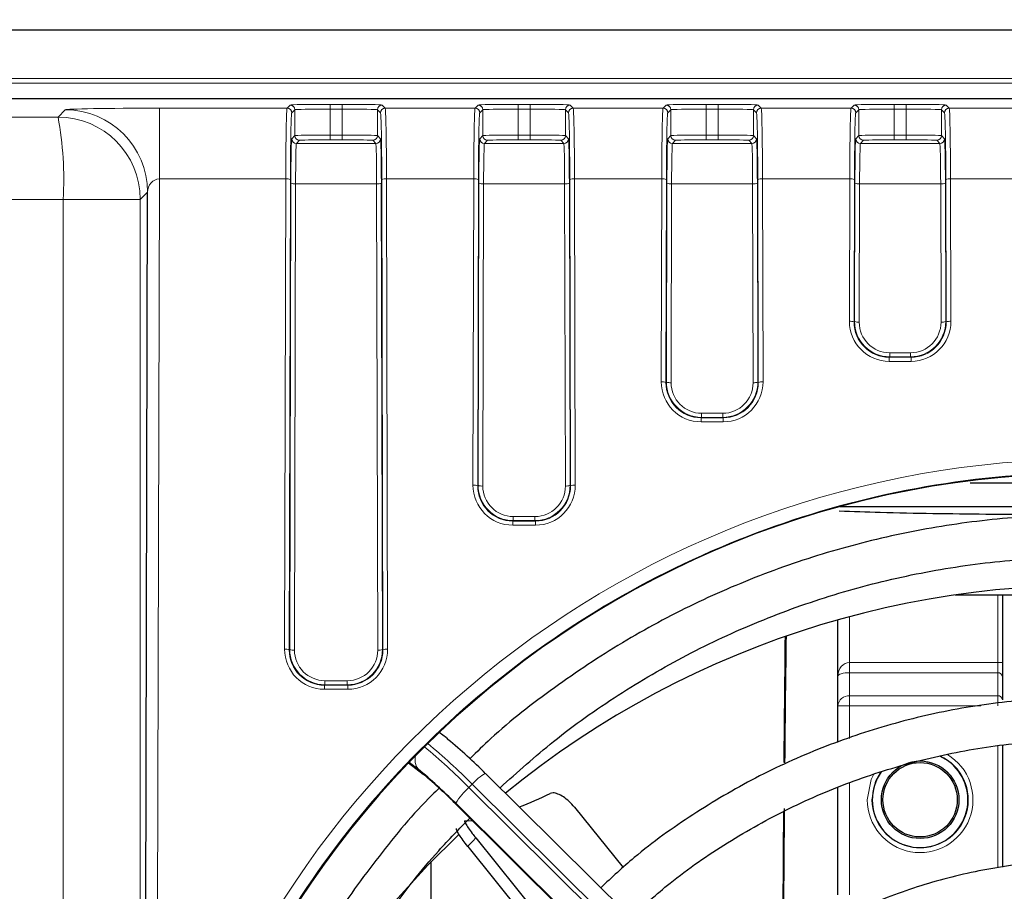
# Model space of a CAD drawing. Header units: millimetres. Extents: x 5 to 418, y 2 to 292.
# Tile 42 of 56: x 92 to 105, y 244 to 257. Entities that reach past the tile are written whole.
import ezdxf

# ---------------------------------------------------------------- set-up
doc = ezdxf.new("R2010")
doc.units = ezdxf.units.MM
doc.layers.add('SLD-0', color=7, linetype='Continuous')
doc.styles.add('SLDTEXTSTYLE0', font='TXT', dxfattribs={"width": 0.605})
doc.dimstyles.new('SLDDIMSTYLE0', dxfattribs={"dimtxt": 3.5, "dimasz": 3.302, "dimexe": 0, "dimexo": 0.0625, "dimgap": 0.875, "dimtad": 1, "dimlfac": 3, "dimrnd": 1e-09, "dimzin": 12, "dimdsep": 46, "dimtxsty": 'SLDTEXTSTYLE0', "dimsah": 1, "dimcen": 0.09, "dimadec": 0, "dimazin": 3, "dimtfac": 1, "dimtofl": 0, "dimtmove": 0, "dimatfit": 3, "dimfxl": 1, "dimfrac": 2, "dimtolj": 1, "dimtzin": 12, "dimarcsym": 0})

# ---------------------------------------------------------------- blocks, each defined once
blk = doc.blocks.new('_D_1')
at = {"layer": 'SLD-0', "color": 7}
for p, q in [((39.442, 255.363), (39.442, 273.3)), ((122.442, 255.363), (122.442, 273.3)), ((122.442, 272.3), (39.442, 272.3))]:
    blk.add_line(p, q, dxfattribs=at)
for points in [[(39.442, 272.3), (42.744, 271.792), (42.744, 272.808)], [(122.442, 272.3), (119.14, 272.808), (119.14, 271.792)]]:
    blk.add_solid(points, dxfattribs=at)
at = {"layer": 'SLD-0', "color": 7, "insert": (76.932, 276.812), "char_height": 3.5, "attachment_point": 1, "style": 'SLDTEXTSTYLE0'}
blk.add_mtext('249', dxfattribs=at)

msp = doc.modelspace()

# ---------------------------------------------------------------- linework, layer by layer
at = {"color": 7, "linetype": 'Continuous', "lineweight": 25}
for p, q in [((120.3659, 256.6952), (41.5191, 256.6952)), ((107.0372, 255.7226), (89.4258, 255.7226)), ((93.2748, 237.0752), (93.3182, 254.3979)), ((108.4829, 250.2679), (104.9866, 250.2679)), ((103.144, 249.9378), (110.1743, 249.9378)), ((104.7741, 248.6838), (107.8454, 248.6838)), ((105.4425, 248.6838), (105.4425, 247.7259)), ((103.1092, 247.5334), (103.1092, 248.3304)), ((105.4425, 247.7259), (105.4425, 247.5238)), ((103.1092, 247.1101), (103.1092, 247.5334)), ((105.4425, 247.5238), (105.4425, 247.1967)), ((103.1092, 246.5919), (103.1092, 247.1101)), ((97.5566, 246.656), (97.4563, 246.7356)), ((97.5566, 246.656), (97.5794, 246.6339)), ((105.4425, 246.5496), (105.4425, 244.8213)), ((97.021, 246.3029), (97.2251, 246.141)), ((97.2023, 246.1632), (97.2251, 246.141)), ((105.0612, 239.2702), (98.1118, 246.152)), ((103.1092, 244.4297), (103.1092, 245.9491)), ((97.6689, 245.7391), (97.6699, 245.7364)), ((97.6699, 245.7364), (104.6388, 238.8352)), ((99.3725, 245.675), (100.0633, 244.8172)), ((97.9733, 245.2382), (99.0835, 243.8597)), ((97.8593, 245.1187), (98.9721, 243.7369)), ((97.3425, 241.3502), (97.3425, 244.9039))]:
    msp.add_line(p, q, dxfattribs=at)
at = {"color": 7, "linetype": 'Continuous', "lineweight": 18}
for p, q in [((89.4258, 256.008), (115.3747, 256.008)), ((107.2561, 255.9413), (89.4258, 255.9413)), ((92.0485, 255.4612), (92.1517, 255.5644)), ((93.4853, 255.588), (95.2966, 255.588)), ((93.4853, 255.588), (93.4853, 254.5839)), ((95.2966, 255.588), (95.3397, 255.632)), ((95.4063, 255.5653), (95.3632, 255.5214)), ((95.4063, 255.1987), (95.4063, 255.5653)), ((95.9063, 255.6419), (96.0787, 255.6419)), ((95.9063, 255.6419), (95.9063, 255.5752)), ((95.9063, 255.5752), (95.9063, 255.2063)), ((96.0787, 255.5752), (95.9063, 255.5752)), ((96.0787, 255.6419), (96.0787, 255.5752)), ((96.0787, 255.2063), (96.0787, 255.5752)), ((96.6217, 255.5214), (96.5786, 255.5653)), ((96.5786, 255.5653), (96.5786, 255.1987)), ((96.6453, 255.632), (96.6884, 255.588)), ((96.6884, 255.588), (97.9633, 255.588)), ((97.9633, 255.588), (98.0063, 255.632)), ((98.073, 255.5653), (98.0299, 255.5214)), ((98.073, 255.1987), (98.073, 255.5653)), ((98.5729, 255.6419), (98.7454, 255.6419)), ((98.5729, 255.6419), (98.5729, 255.5752)), ((98.5729, 255.5752), (98.5729, 255.2063)), ((98.7454, 255.5752), (98.5729, 255.5752)), ((98.7454, 255.6419), (98.7454, 255.5752)), ((98.7454, 255.2063), (98.7454, 255.5752)), ((99.2884, 255.5214), (99.2453, 255.5653)), ((99.2453, 255.5653), (99.2453, 255.1987)), ((99.312, 255.632), (99.3551, 255.588)), ((99.3551, 255.588), (100.6299, 255.588)), ((100.6299, 255.588), (100.673, 255.632)), ((100.7397, 255.5653), (100.6966, 255.5214)), ((100.7397, 255.1987), (100.7397, 255.5653)), ((101.2396, 255.6419), (101.4121, 255.6419)), ((101.2396, 255.6419), (101.2396, 255.5752)), ((101.2396, 255.5752), (101.2396, 255.2063)), ((101.4121, 255.5752), (101.2396, 255.5752)), ((101.4121, 255.6419), (101.4121, 255.5752)), ((101.4121, 255.2063), (101.4121, 255.5752)), ((101.9551, 255.5214), (101.912, 255.5653)), ((101.912, 255.5653), (101.912, 255.1987)), ((101.9786, 255.632), (102.0217, 255.588)), ((102.0217, 255.588), (103.2966, 255.588)), ((103.2966, 255.588), (103.3397, 255.632)), ((103.4063, 255.5653), (103.3632, 255.5214)), ((103.4063, 255.1987), (103.4063, 255.5653)), ((103.9063, 255.6419), (104.0787, 255.6419)), ((103.9063, 255.6419), (103.9063, 255.5752)), ((103.9063, 255.5752), (103.9063, 255.2063)), ((104.0787, 255.5752), (103.9063, 255.5752)), ((104.0787, 255.6419), (104.0787, 255.5752)), ((104.0787, 255.2063), (104.0787, 255.5752)), ((104.6217, 255.5214), (104.5786, 255.5653)), ((104.5786, 255.5653), (104.5786, 255.1987)), ((104.6453, 255.632), (104.6884, 255.588)), ((104.6884, 255.588), (105.9633, 255.588)), ((95.3634, 255.1549), (95.4063, 255.1987)), ((95.9063, 255.2063), (95.9063, 255.1396)), ((95.9063, 255.2063), (96.0787, 255.2063)), ((96.0787, 255.2063), (96.0787, 255.1396)), ((96.5786, 255.1987), (96.6216, 255.1549)), ((98.0301, 255.1549), (98.073, 255.1987)), ((98.5729, 255.2063), (98.5729, 255.1396)), ((98.5729, 255.2063), (98.7454, 255.2063)), ((98.7454, 255.2063), (98.7454, 255.1396)), ((99.2453, 255.1987), (99.2882, 255.1549)), ((100.6967, 255.1549), (100.7397, 255.1987)), ((101.2396, 255.2063), (101.2396, 255.1396)), ((101.2396, 255.2063), (101.4121, 255.2063)), ((101.4121, 255.2063), (101.4121, 255.1396)), ((101.912, 255.1987), (101.9549, 255.1549)), ((103.3634, 255.1549), (103.4063, 255.1987)), ((103.9063, 255.2063), (103.9063, 255.1396)), ((103.9063, 255.2063), (104.0787, 255.2063)), ((104.0787, 255.2063), (104.0787, 255.1396)), ((104.5786, 255.1987), (104.6216, 255.1549)), ((95.473, 255.132), (95.4301, 255.0882)), ((95.4301, 255.0882), (96.5549, 255.0882)), ((96.0787, 255.1396), (95.9063, 255.1396)), ((96.5549, 255.0882), (96.512, 255.132)), ((98.1397, 255.132), (98.0967, 255.0882)), ((98.0967, 255.0882), (99.2216, 255.0882)), ((98.7454, 255.1396), (98.5729, 255.1396)), ((99.2216, 255.0882), (99.1787, 255.132)), ((100.8063, 255.132), (100.7634, 255.0882)), ((100.7634, 255.0882), (101.8883, 255.0882)), ((101.4121, 255.1396), (101.2396, 255.1396)), ((101.8883, 255.0882), (101.8453, 255.132)), ((103.473, 255.132), (103.4301, 255.0882)), ((103.4301, 255.0882), (104.5549, 255.0882)), ((104.0787, 255.1396), (103.9063, 255.1396)), ((104.5549, 255.0882), (104.512, 255.132)), ((93.4853, 254.5839), (93.449, 240.0582)), ((95.2779, 254.5839), (93.4853, 254.5839)), ((95.2616, 247.9148), (95.2779, 254.5839)), ((95.3446, 254.5746), (95.3282, 247.9055)), ((95.3347, 247.912), (95.3509, 254.5237)), ((95.4176, 254.5144), (95.4014, 247.9027)), ((96.5674, 254.5144), (95.4176, 254.5144)), ((96.5836, 247.9027), (96.5674, 254.5144)), ((96.634, 254.5237), (96.6502, 247.912)), ((96.6568, 247.9055), (96.6404, 254.5746)), ((96.7071, 254.5839), (96.7234, 247.9148)), ((97.9446, 254.5839), (96.7071, 254.5839)), ((97.9339, 250.2416), (97.9446, 254.5839)), ((98.0112, 254.5746), (98.0006, 250.2324)), ((98.0071, 250.2389), (98.0176, 254.5237)), ((98.0843, 254.5144), (98.0738, 250.2296)), ((99.234, 254.5144), (98.0843, 254.5144)), ((99.2446, 250.2296), (99.234, 254.5144)), ((99.3007, 254.5237), (99.3112, 250.2389)), ((99.3177, 250.2324), (99.3071, 254.5746)), ((99.3737, 254.5839), (99.3844, 250.2416)), ((100.6112, 254.5839), (99.3737, 254.5839)), ((100.6042, 251.7068), (100.6112, 254.5839)), ((100.6779, 254.5746), (100.6708, 251.6975)), ((100.6774, 251.704), (100.6843, 254.5237)), ((100.7509, 254.5144), (100.744, 251.6948)), ((101.9007, 254.5144), (100.7509, 254.5144)), ((101.9076, 251.6948), (101.9007, 254.5144)), ((101.9674, 254.5237), (101.9743, 251.704)), ((101.9808, 251.6975), (101.9737, 254.5746)), ((102.0404, 254.5839), (102.0475, 251.7068)), ((103.2779, 254.5839), (102.0404, 254.5839)), ((103.273, 252.5649), (103.2779, 254.5839)), ((103.3446, 254.5746), (103.3396, 252.5556)), ((103.3461, 252.5621), (103.3509, 254.5237)), ((103.4176, 254.5144), (103.4128, 252.5528)), ((104.5674, 254.5144), (103.4176, 254.5144)), ((104.5722, 252.5528), (104.5674, 254.5144)), ((104.634, 254.5237), (104.6388, 252.5621)), ((104.6454, 252.5556), (104.6404, 254.5746)), ((104.7071, 254.5839), (104.712, 252.5649)), ((105.9446, 254.5839), (104.7071, 254.5839)), ((93.3182, 254.3979), (93.215, 254.2947)), ((92.1214, 237.0752), (92.1214, 254.2947)), ((92.1214, 254.2947), (93.215, 254.2947)), ((93.215, 254.2947), (93.215, 237.0752)), ((103.3396, 252.5556), (103.3461, 252.5621)), ((104.6388, 252.5621), (104.6454, 252.5556)), ((103.845, 252.1185), (104.14, 252.1185)), ((103.845, 252.1185), (103.845, 252.0611)), ((104.14, 252.1185), (104.14, 252.0611)), ((103.845, 252.0611), (103.8381, 252.0543)), ((103.8381, 252.0543), (103.8381, 251.9969)), ((103.8381, 252.0543), (104.1468, 252.0543)), ((104.1468, 251.9969), (103.8381, 251.9969)), ((104.14, 252.0611), (103.845, 252.0611)), ((104.1468, 252.0543), (104.14, 252.0611)), ((104.1468, 252.0543), (104.1468, 251.9969)), ((100.6708, 251.6975), (100.6774, 251.704)), ((101.9743, 251.704), (101.9808, 251.6975)), ((101.1762, 251.2604), (101.1762, 251.203)), ((101.1762, 251.2604), (101.4754, 251.2604)), ((101.4754, 251.2604), (101.4754, 251.203)), ((101.1762, 251.203), (101.1694, 251.1962)), ((101.1694, 251.1962), (101.4823, 251.1962)), ((101.1694, 251.1962), (101.1694, 251.1388)), ((101.4823, 251.1388), (101.1694, 251.1388)), ((101.4754, 251.203), (101.1762, 251.203)), ((101.4823, 251.1962), (101.4754, 251.203)), ((101.4823, 251.1962), (101.4823, 251.1388)), ((98.0006, 250.2324), (98.0071, 250.2389)), ((99.3112, 250.2389), (99.3177, 250.2324)), ((98.506, 249.7379), (98.4991, 249.731)), ((98.4991, 249.731), (98.4991, 249.6737)), ((98.4991, 249.731), (98.8192, 249.731)), ((98.506, 249.7953), (98.8123, 249.7953)), ((98.506, 249.7953), (98.506, 249.7379)), ((98.8123, 249.7379), (98.506, 249.7379)), ((98.8123, 249.7953), (98.8123, 249.7379)), ((98.8192, 249.731), (98.8123, 249.7379)), ((98.8192, 249.731), (98.8192, 249.6737)), ((98.8192, 249.6737), (98.4991, 249.6737)), ((104.7786, 248.6844), (107.8455, 248.6844)), ((105.3758, 247.7259), (105.3758, 248.6838)), ((103.2758, 248.3762), (103.2758, 247.7259)), ((95.3282, 247.9055), (95.3347, 247.912)), ((96.6502, 247.912), (96.6568, 247.9055)), ((103.2758, 247.5816), (103.2758, 247.7259)), ((103.2758, 247.7259), (105.3758, 247.7259)), ((105.3758, 247.5816), (105.3758, 247.7259)), ((105.3758, 247.7259), (105.4425, 247.7259)), ((95.8336, 247.4684), (95.8336, 247.411)), ((95.8336, 247.4684), (96.1514, 247.4684)), ((96.1514, 247.4684), (96.1514, 247.411)), ((103.2758, 247.5816), (103.2758, 247.2544)), ((105.3758, 247.5816), (103.2758, 247.5816)), ((105.3758, 247.2544), (105.3758, 247.5816)), ((95.8336, 247.411), (95.8267, 247.4042)), ((95.8267, 247.4042), (95.8267, 247.3468)), ((95.8267, 247.4042), (96.1582, 247.4042)), ((96.1582, 247.3468), (95.8267, 247.3468)), ((96.1514, 247.411), (95.8336, 247.411)), ((96.1582, 247.4042), (96.1514, 247.411)), ((96.1582, 247.4042), (96.1582, 247.3468)), ((103.2758, 247.1101), (103.2758, 247.2544)), ((103.2758, 247.2544), (105.3758, 247.2544)), ((105.3758, 247.1101), (105.3758, 247.2544)), ((103.2758, 247.1101), (103.1092, 247.1101)), ((103.2758, 247.1101), (103.2758, 246.6483)), ((105.1363, 247.1101), (103.2758, 247.1101)), ((105.3758, 244.8135), (105.3758, 246.5435)), ((97.0233, 246.3052), (97.2023, 246.1632)), ((97.1551, 246.2137), (97.0304, 246.3127)), ((97.9242, 245.9996), (97.877, 245.9529)), ((97.877, 245.9529), (104.8265, 239.0711)), ((104.8736, 239.1178), (97.9242, 245.9996)), ((103.2758, 246.0201), (103.2758, 244.4297)), ((97.6689, 245.7391), (104.6379, 238.838)), ((104.6379, 238.8473), (97.6885, 245.7291))]:
    msp.add_line(p, q, dxfattribs=at)
at = {"color": 7, "linetype": 'Continuous', "lineweight": 18, "flags": 128}
for points in [[(103.5264, 245.7797), (103.5834, 246.0665), (103.6203, 246.1429)], [(103.7146, 246.1685), (103.645, 246.041), (103.5931, 245.7797)]]:
    msp.add_lwpolyline(points, dxfattribs=at)
at = {"color": 7, "linetype": 'Continuous', "lineweight": 25, "flags": 128}
for points in [[(97.813, 245.481), (97.9125, 245.4847), (97.923, 245.4857)], [(96.8194, 244.333), (97.2943, 244.8541), (97.7282, 245.2838)]]:
    msp.add_lwpolyline(points, dxfattribs=at)
at = {"color": 7, "linetype": 'Continuous', "lineweight": 25}
for radius in [0.55, 0.5273]:
    msp.add_circle((104.2758, 245.7797), radius, dxfattribs=at)
at = {"color": 7, "linetype": 'Continuous', "lineweight": 18}
for centre, radius, start, end in [((92.1513, 254.3975), 1.1669, 0.02126, 89.97874), ((95.2966, 255.5213), 0.0667, 0.02102, 89.97933), ((95.3397, 255.5653), 0.0667, 0.02102, 89.97933), ((96.6453, 255.5653), 0.0667, 90.02067, 179.97898), ((96.6884, 255.5213), 0.0667, 90.02067, 179.97898), ((97.9632, 255.5213), 0.0667, 0.02102, 89.97933), ((98.0063, 255.5653), 0.0667, 0.02102, 89.97933), ((99.312, 255.5653), 0.0667, 90.02067, 179.97898), ((99.3551, 255.5213), 0.0667, 90.02067, 179.97898), ((100.6299, 255.5213), 0.0667, 0.02102, 89.97933), ((100.673, 255.5653), 0.0667, 0.02102, 89.97933), ((101.9787, 255.5653), 0.0667, 90.02067, 179.97898), ((102.0218, 255.5213), 0.0667, 90.02067, 179.97898), ((103.2966, 255.5213), 0.0667, 0.02102, 89.97933), ((103.3397, 255.5653), 0.0667, 0.02102, 89.97933), ((104.6453, 255.5653), 0.0667, 90.02067, 179.97898), ((104.6884, 255.5213), 0.0667, 90.02067, 179.97898), ((87.2035, 254.5729), 4.9258, 356.76312, 10.38997), ((92.0481, 254.2943), 1.1669, 0.02126, 89.97874), ((95.4301, 255.1549), 0.0667, 180.02102, 269.97933), ((95.473, 255.1987), 0.0667, 180.02102, 269.97933), ((96.512, 255.1987), 0.0667, 270.02067, 359.97898), ((96.5549, 255.1549), 0.0667, 270.02067, 359.97898), ((98.0967, 255.1549), 0.0667, 180.02102, 269.97933), ((98.1397, 255.1987), 0.0667, 180.02102, 269.97933), ((99.1786, 255.1987), 0.0667, 270.02067, 359.97898), ((99.2216, 255.1549), 0.0667, 270.02067, 359.97898), ((100.7634, 255.1549), 0.0667, 180.02102, 269.97933), ((100.8063, 255.1987), 0.0667, 180.02102, 269.97933), ((101.8453, 255.1987), 0.0667, 270.02067, 359.97898), ((101.8882, 255.1549), 0.0667, 270.02067, 359.97898), ((103.4301, 255.1549), 0.0667, 180.02102, 269.97933), ((103.473, 255.1987), 0.0667, 180.02102, 269.97933), ((104.512, 255.1987), 0.0667, 270.02067, 359.97898), ((104.5549, 255.1549), 0.0667, 270.02067, 359.97898), ((95.2936, 254.4522), 0.1326, 67.37616, 96.77518), ((95.402, 254.6461), 0.1326, 247.37616, 276.77518), ((96.583, 254.6461), 0.1326, 263.22482, 292.62384), ((96.6914, 254.4522), 0.1326, 83.22482, 112.62384), ((97.9602, 254.4522), 0.1326, 67.37616, 96.77518), ((98.0686, 254.6461), 0.1326, 247.37616, 276.77518), ((99.2497, 254.6461), 0.1326, 263.22482, 292.62384), ((99.3581, 254.4522), 0.1326, 83.22482, 112.62384), ((100.6269, 254.4522), 0.1326, 67.37616, 96.77518), ((100.7353, 254.6461), 0.1326, 247.37616, 276.77518), ((101.9164, 254.6461), 0.1326, 263.22482, 292.62384), ((102.0248, 254.4522), 0.1326, 83.22482, 112.62384), ((103.2936, 254.4522), 0.1326, 67.37616, 96.77518), ((103.402, 254.6461), 0.1326, 247.37616, 276.77518), ((104.583, 254.6461), 0.1326, 263.22482, 292.62384), ((104.6914, 254.4522), 0.1326, 83.22482, 112.62384), ((103.2886, 252.4332), 0.1326, 67.37616, 96.77518), ((103.3971, 252.6845), 0.1326, 247.37616, 276.77518), ((104.5878, 252.6845), 0.1326, 263.22482, 292.62384), ((104.6964, 252.4332), 0.1326, 83.22482, 112.62384), ((100.6198, 251.5751), 0.1326, 67.37616, 96.77518), ((100.7284, 251.8264), 0.1326, 247.37616, 276.77518), ((101.9233, 251.8264), 0.1326, 263.22482, 292.62384), ((102.0318, 251.5751), 0.1326, 83.22482, 112.62384), ((97.9496, 250.11), 0.1326, 67.37616, 96.77518), ((98.0581, 250.3613), 0.1326, 247.37616, 276.77518), ((99.2602, 250.3613), 0.1326, 263.22482, 292.62384), ((99.3687, 250.11), 0.1326, 83.22482, 112.62384), ((95.2772, 247.7831), 0.1326, 67.37616, 96.77518), ((95.3857, 248.0344), 0.1326, 247.37616, 276.77518), ((96.5992, 248.0344), 0.1326, 263.22482, 292.62384), ((96.7078, 247.7831), 0.1326, 83.22482, 112.62384), ((105.38, 247.519), 0.0627, 4.40195, 93.81126), ((103.2654, 247.098), 0.1567, 86.18874, 175.59805), ((105.38, 247.1918), 0.0627, 4.40195, 93.81126), ((91.4086, 239.5146), 9.1265, 44.86654, 50.24354), ((91.4553, 239.5608), 9.1272, 44.86665, 50.24261), ((97.3303, 246.3436), 0.218, 163.259, 216.54075), ((104.2758, 245.7797), 0.7494, 180, 58.98081), ((104.2758, 245.7797), 0.6828, 180, 65.6918), ((98.3693, 245.6431), 0.5703, 116.84333, 141.31246), ((98.5057, 245.232), 0.9565, 131.08898, 148.68964)]:
    msp.add_arc(centre, radius, start, end, dxfattribs=at)
at = {"color": 7, "linetype": 'Continuous', "lineweight": 25}
for centre, radius, start, end in [((106.639, 235.8159), 13.0029, 84.41906, 129.34617), ((93.1019, 241.171), 7.0633, 44.81311, 50.66139), ((104.2758, 245.7797), 0.6784, 0, 65.63211), ((92.6777, 240.7509), 7.0633, 44.81311, 50.66139), ((93.2845, 241.3832), 6.1804, 44.81311, 50.66139), ((104.2758, 245.7797), 0.6784, 144.41045, 0), ((95.7887, 252.6935), 7.5555, 291.77402, 295.41162)]:
    msp.add_arc(centre, radius, start, end, dxfattribs=at)
at = {"color": 7, "linetype": 'Continuous', "lineweight": 18}
for centre, major_axis, ratio, start_param, end_param in [((93.4848, 255.564), (1.3333, 0), 0.0180243, 1.5704029, 3.1235701), ((95.2969, 254.4215), (0, 1.1667), 0.0164576, 0.0178024, 1.43117), ((95.9063, 255.6318), (0.5667, 0), 0.0178042, 1.5707963, 3.1241394), ((95.9063, 255.5651), (0.5, 0), 0.0201781, 1.5707963, 3.1241394), ((96.0787, 255.6318), (0.5667, 0), 0.0178042, 0.0174533, 1.5707963), ((96.0787, 255.5651), (0.5, 0), 0.0201781, 0.0174533, 1.5707963), ((96.6881, 254.4215), (0, 1.1667), 0.0164576, 4.8520153, 6.2653829), ((97.9636, 254.4215), (0, 1.1667), 0.0164576, 0.0178024, 1.43117), ((98.5729, 255.6318), (0.5667, 0), 0.0178042, 1.5707963, 3.1241394), ((98.5729, 255.5651), (0.5, 0), 0.0201781, 1.5707963, 3.1241394), ((98.7454, 255.6318), (0.5667, 0), 0.0178042, 0.0174533, 1.5707963), ((98.7454, 255.5651), (0.5, 0), 0.0201781, 0.0174533, 1.5707963), ((99.3547, 254.4215), (0, 1.1667), 0.0164576, 4.8520153, 6.2653829), ((100.6303, 254.4215), (0, 1.1667), 0.0164576, 0.0178024, 1.43117), ((101.2396, 255.6318), (0.5667, 0), 0.0178042, 1.5707963, 3.1241394), ((101.2396, 255.5651), (0.5, 0), 0.0201781, 1.5707963, 3.1241394), ((101.4121, 255.6318), (0.5667, 0), 0.0178042, 0.0174533, 1.5707963), ((101.4121, 255.5651), (0.5, 0), 0.0201781, 0.0174533, 1.5707963), ((102.0214, 254.4215), (0, 1.1667), 0.0164576, 4.8520153, 6.2653829), ((103.2969, 254.4215), (0, 1.1667), 0.0164576, 0.0178024, 1.43117), ((103.9063, 255.6318), (0.5667, 0), 0.0178042, 1.5707963, 3.1241394), ((103.9063, 255.5651), (0.5, 0), 0.0201781, 1.5707963, 3.1241394), ((104.0787, 255.6318), (0.5667, 0), 0.0178042, 0.0174533, 1.5707963), ((104.0787, 255.5651), (0.5, 0), 0.0201781, 0.0174533, 1.5707963), ((104.6881, 254.4215), (0, 1.1667), 0.0164576, 4.8520153, 6.2653829), ((95.3636, 254.4215), (0, 1.1), 0.0174551, 0.0178024, 1.43117), ((96.6214, 254.4215), (0, 1.1), 0.0174551, 4.8520153, 6.2653829), ((98.0303, 254.4215), (0, 1.1), 0.0174551, 0.0178024, 1.43117), ((99.2881, 254.4215), (0, 1.1), 0.0174551, 4.8520153, 6.2653829), ((100.6969, 254.4215), (0, 1.1), 0.0174551, 0.0178024, 1.43117), ((101.9547, 254.4215), (0, 1.1), 0.0174551, 4.8520153, 6.2653829), ((103.3636, 254.4215), (0, 1.1), 0.0174551, 0.0178024, 1.43117), ((104.6214, 254.4215), (0, 1.1), 0.0174551, 4.8520153, 6.2653829), ((95.3636, 254.4217), (0, 0.7333), 0.0174551, 0.0178024, 1.43117), ((95.9063, 255.1985), (0.5, 0), 0.0154303, 1.5707963, 3.1241394), ((96.0787, 255.1985), (0.5, 0), 0.0154303, 0.0174533, 1.5707963), ((96.6214, 254.4217), (0, 0.7333), 0.0174551, 4.8520153, 6.2653829), ((98.0303, 254.4217), (0, 0.7333), 0.0174551, 0.0178024, 1.43117), ((98.5729, 255.1985), (0.5, 0), 0.0154303, 1.5707963, 3.1241394), ((98.7454, 255.1985), (0.5, 0), 0.0154303, 0.0174533, 1.5707963), ((99.288, 254.4217), (0, 0.7333), 0.0174551, 4.8520153, 6.2653829), ((100.697, 254.4217), (0, 0.7333), 0.0174551, 0.0178024, 1.43117), ((101.2396, 255.1985), (0.5, 0), 0.0154303, 1.5707963, 3.1241394), ((101.4121, 255.1985), (0.5, 0), 0.0154303, 0.0174533, 1.5707963), ((101.9547, 254.4217), (0, 0.7333), 0.0174551, 4.8520153, 6.2653829), ((103.3636, 254.4217), (0, 0.7333), 0.0174551, 0.0178024, 1.43117), ((103.9063, 255.1985), (0.5, 0), 0.0154303, 1.5707963, 3.1241394), ((104.0787, 255.1985), (0.5, 0), 0.0154303, 0.0174533, 1.5707963), ((104.6214, 254.4217), (0, 0.7333), 0.0174551, 4.8520153, 6.2653829), ((95.4303, 254.4217), (0, 0.6667), 0.0192006, 0.0178024, 1.43117), ((95.9063, 255.1319), (0.4333, 0), 0.0178042, 1.5707963, 3.1241394), ((96.0787, 255.1319), (0.4333, 0), 0.0178042, 0.0174533, 1.5707963), ((96.5547, 254.4217), (0, 0.6667), 0.0192006, 4.8520153, 6.2653829), ((98.0969, 254.4217), (0, 0.6667), 0.0192006, 0.0178024, 1.43117), ((98.5729, 255.1319), (0.4333, 0), 0.0178042, 1.5707963, 3.1241394), ((98.7454, 255.1319), (0.4333, 0), 0.0178042, 0.0174533, 1.5707963), ((99.2214, 254.4217), (0, 0.6667), 0.0192006, 4.8520153, 6.2653829), ((100.7636, 254.4217), (0, 0.6667), 0.0192006, 0.0178024, 1.43117), ((101.2396, 255.1319), (0.4333, 0), 0.0178042, 1.5707963, 3.1241394), ((101.4121, 255.1319), (0.4333, 0), 0.0178042, 0.0174533, 1.5707963), ((101.888, 254.4217), (0, 0.6667), 0.0192006, 4.8520153, 6.2653829), ((103.4303, 254.4217), (0, 0.6667), 0.0192006, 0.0178024, 1.43117), ((103.9063, 255.1319), (0.4333, 0), 0.0178042, 1.5707963, 3.1241394), ((104.0787, 255.1319), (0.4333, 0), 0.0178042, 0.0174533, 1.5707963), ((104.5547, 254.4217), (0, 0.6667), 0.0192006, 4.8520153, 6.2653829), ((93.4848, 254.3975), (0.0152, 0.1859), 0.8927073, 0.0883344, 1.6415017), ((103.8397, 252.565), (0.2331, 0.5185), 0.9963119, 1.9922307, 3.5627224), ((103.8397, 252.5558), (0.2073, 0.457), 0.9957918, 1.9953437, 3.5658354), ((103.8462, 252.5622), (0.2036, 0.4582), 0.9968323, 1.9880644, 3.5585561), ((103.8462, 252.553), (0.1783, 0.3965), 0.9963119, 1.9922307, 3.5627224), ((104.1388, 252.5622), (-0.2036, 0.4582), 0.9968323, 2.7246292, 4.2951209), ((104.1388, 252.553), (-0.1783, 0.3965), 0.9963119, 2.7204629, 4.2909546), ((104.1453, 252.565), (-0.2331, 0.5185), 0.9963119, 2.7204629, 4.2909546), ((104.1453, 252.5558), (-0.2073, 0.457), 0.9957918, 2.7173499, 4.2878416), ((101.1709, 251.707), (0.2331, 0.5185), 0.9963119, 1.9922307, 3.5627224), ((101.1709, 251.6977), (0.2073, 0.457), 0.9957918, 1.9953437, 3.5658354), ((101.1774, 251.7042), (0.2036, 0.4582), 0.9968323, 1.9880644, 3.5585561), ((101.1774, 251.6949), (0.1783, 0.3965), 0.9963119, 1.9922307, 3.5627224), ((101.4742, 251.7042), (-0.2036, 0.4582), 0.9968323, 2.7246292, 4.2951209), ((101.4742, 251.6949), (-0.1783, 0.3965), 0.9963119, 2.7204629, 4.2909546), ((101.4807, 251.707), (-0.2331, 0.5185), 0.9963119, 2.7204629, 4.2909546), ((101.4807, 251.6977), (-0.2073, 0.457), 0.9957918, 2.7173499, 4.2878416), ((106.6592, 237.0645), (0, 13.5452), 0.9999969, 4.8943935, 7.6311291), ((98.5007, 250.2418), (0.2331, 0.5185), 0.9963119, 1.9922307, 3.5627224), ((98.5007, 250.2325), (0.2073, 0.457), 0.9957918, 1.9953437, 3.5658354), ((98.5072, 250.239), (0.2036, 0.4582), 0.9968323, 1.9880644, 3.5585561), ((98.5072, 250.2297), (0.1783, 0.3965), 0.9963119, 1.9922307, 3.5627224), ((98.8112, 250.239), (-0.2036, 0.4582), 0.9968323, 2.7246292, 4.2951209), ((98.8112, 250.2297), (-0.1783, 0.3965), 0.9963119, 2.7204629, 4.2909546), ((98.8176, 250.2418), (-0.2331, 0.5185), 0.9963119, 2.7204629, 4.2909546), ((98.8176, 250.2325), (-0.2073, 0.457), 0.9957918, 2.7173499, 4.2878416), ((95.8283, 247.9149), (0.2331, 0.5185), 0.9963119, 1.9922307, 3.5627224), ((95.8283, 247.9057), (0.2073, 0.457), 0.9957918, 1.9953437, 3.5658354), ((95.8348, 247.9121), (0.2036, 0.4582), 0.9968323, 1.9880644, 3.5585561), ((95.8348, 247.9029), (0.1783, 0.3965), 0.9963119, 1.9922307, 3.5627224), ((96.1502, 247.9121), (-0.2036, 0.4582), 0.9968323, 2.7246292, 4.2951209), ((96.1502, 247.9029), (-0.1783, 0.3965), 0.9963119, 2.7204629, 4.2909546), ((96.1567, 247.9149), (-0.2331, 0.5185), 0.9963119, 2.7204629, 4.2909546), ((96.1567, 247.9057), (-0.2073, 0.457), 0.9957918, 2.7173499, 4.2878416), ((103.2758, 247.5334), (0, 0.1925), 0.8660254, 0, 1.5707963), ((103.2758, 247.5334), (0.1667, 0), 0.2886751, 1.5707963, 3.1415927), ((106.5659, 236.6467), (6.4986, 10.7778), 0.9634759, 1.3365912, 1.3497405)]:
    msp.add_ellipse(centre, major_axis=major_axis, ratio=ratio, start_param=start_param, end_param=end_param, dxfattribs=at)
at = {"color": 7, "linetype": 'Continuous', "lineweight": 25}
for centre, major_axis, ratio, start_param, end_param in [((106.6592, 237.0418), (0, 13.3665), 0.9999969, 4.7998964, 10.9030624), ((102.4323, 236.863), (0, 13.9252), 0.0087269, 0.6324263, 0.8253481), ((102.4323, 236.863), (0, 13.0408), 0.0087269, 0.5322421, 0.7614505), ((102.4323, 236.863), (0, 13.0408), 0.0087269, 0.8309704, 1.0233811), ((102.4323, 236.863), (0, 13.9252), 0.0087269, 0.8908471, 1.0635716)]:
    msp.add_ellipse(centre, major_axis=major_axis, ratio=ratio, start_param=start_param, end_param=end_param, dxfattribs=at)
at = {"color": 7, "linetype": 'Continuous', "lineweight": 18}
for points, knots in [([(41.9818, 255.4727), (43.9586, 255.4697), (47.9128, 255.4639), (53.2748, 255.4581), (58.0614, 255.4542), (62.2711, 255.4517), (66.4833, 255.4501), (70.6947, 255.4495), (74.904, 255.4499), (79.1112, 255.4511), (83.3181, 255.4534), (87.6315, 255.4566), (90.5405, 255.4596), (92.0485, 255.4612)], [0, 0, 0, 0, 0.1187342, 0.2375068, 0.3215245, 0.4055556, 0.4896271, 0.573712, 0.6576446, 0.7415906, 0.8255769, 0.9095767, 1, 1, 1, 1]), ([(92.1214, 254.2947), (90.6081, 254.2932), (86.2851, 254.2887), (79.142, 254.2842), (70.6941, 254.2826), (62.2417, 254.2847), (54.6203, 254.2901), (47.8314, 254.2974), (43.8633, 254.3033), (41.8789, 254.3062)], [0, 0, 0, 0, 0.0904258, 0.2583028, 0.4262874, 0.5943339, 0.7624879, 0.8812248, 1, 1, 1, 1]), ([(109.3741, 223.9412), (109.4827, 223.9646), (110.0261, 224.0817), (111.2699, 224.441), (113.0544, 225.2186), (114.9262, 226.4435), (116.5802, 227.9734), (117.9472, 229.7443), (119.0116, 231.7405), (119.7241, 233.8793), (120.0711, 236.1327), (120.0332, 238.4015), (119.6075, 240.656), (118.8115, 242.79), (117.6535, 244.7777), (116.1907, 246.5214), (114.4388, 248.0045), (112.4877, 249.1546), (110.3553, 249.9653), (108.1487, 250.4002), (105.885, 250.4602), (103.6714, 250.1461), (101.5248, 249.4627), (99.5409, 248.4425), (97.7385, 247.0948), (96.1936, 245.477), (94.9329, 243.6044), (94.0753, 241.7556), (93.7468, 240.5107), (93.6116, 239.9986)], [0, 0, 0, 0, 0.0057924, 0.0289896, 0.0674147, 0.1069519, 0.1453746, 0.1848876, 0.2237394, 0.2636984, 0.302895, 0.3432179, 0.3825898, 0.4231072, 0.4624029, 0.5028546, 0.5418539, 0.5820061, 0.6206228, 0.660377, 0.6986964, 0.7381327, 0.7763679, 0.8157035, 0.8540998, 0.893591, 0.9323233, 0.9721581, 1, 1, 1, 1])]:
    msp.add_open_spline(points, degree=3, knots=knots, dxfattribs=at)
at = {"color": 7, "linetype": 'Continuous', "lineweight": 25}
for points, knots in [([(103.1296, 249.8756), (103.3224, 249.8691), (104.0053, 249.8462), (105.213, 249.8299), (106.7414, 249.82), (108.2889, 249.8319), (109.4442, 249.8513), (110.0725, 249.8702), (110.1902, 249.8737)], [0, 0, 0, 0, 0.08364107, 0.29615226, 0.51012192, 0.72885404, 0.9492155, 1, 1, 1, 1]), ([(115.3956, 246.3615), (115.3116, 246.4445), (114.9542, 246.7979), (114.2506, 247.3441), (113.2928, 247.9909), (112.2747, 248.5431), (111.2116, 249.003), (110.1103, 249.365), (108.9804, 249.6266), (107.8312, 249.7855), (106.6722, 249.8404), (105.5129, 249.7908), (104.3629, 249.6372), (103.2318, 249.3808), (102.1287, 249.0238), (101.0633, 248.5688), (100.0427, 248.0211), (99.0814, 247.379), (98.3608, 246.8231), (97.9883, 246.4574), (97.8902, 246.361)], [0, 0, 0, 0, 0.018429, 0.0784289, 0.1384307, 0.1984343, 0.2584396, 0.3184465, 0.3784548, 0.4384642, 0.4984745, 0.5584854, 0.6184965, 0.6785075, 0.7385181, 0.7985279, 0.8585367, 0.9185442, 0.9785502, 1, 1, 1, 1]), ([(98.3173, 245.9485), (98.5665, 246.1726), (99.095, 246.6478), (99.9852, 247.2755), (100.9596, 247.8463), (101.9851, 248.3229), (103.0504, 248.7035), (104.1469, 248.9843), (105.265, 249.163), (106.3951, 249.2379), (107.5272, 249.2085), (108.6517, 249.075), (109.7588, 248.8386), (110.839, 248.5014), (111.8824, 248.0658), (112.8818, 247.5375), (113.822, 246.9143), (114.5187, 246.3802), (114.8748, 246.0306), (114.9631, 245.9439)], [0, 0, 0, 0, 0.05501843, 0.11666916, 0.1783178, 0.23996447, 0.30160935, 0.36325267, 0.4248947, 0.48653577, 0.54817621, 0.60981635, 0.67145648, 0.73309697, 0.79473818, 0.85638045, 0.91802411, 0.97966944, 1, 1, 1, 1]), ([(113.5441, 244.5387), (113.5252, 244.5578), (113.2654, 244.8207), (112.6965, 245.2566), (111.8422, 245.832), (110.9258, 246.3097), (109.9671, 246.6948), (108.9733, 246.9806), (107.9553, 247.1648), (106.9237, 247.2454), (105.8891, 247.2215), (104.8623, 247.0934), (103.854, 246.8625), (102.8749, 246.5308), (101.9341, 246.103), (101.0453, 245.5793), (100.3099, 245.0563), (99.9029, 244.6777), (99.747, 244.5327)], [0, 0, 0, 0, 0.0053325, 0.0733534, 0.14137727, 0.20940406, 0.27743361, 0.34546563, 0.41349978, 0.48153562, 0.54957265, 0.61761029, 0.68564783, 0.75368473, 0.82172043, 0.88975443, 0.95778628, 1, 1, 1, 1]), ([(100.1722, 244.1116), (100.3547, 244.2768), (100.7837, 244.6653), (101.5381, 245.183), (102.4114, 245.6714), (103.3338, 246.0636), (104.2922, 246.3585), (105.2766, 246.552), (106.276, 246.6423), (107.2795, 246.6282), (108.276, 246.5099), (109.2544, 246.2888), (110.2038, 245.9671), (111.1148, 245.5496), (111.9725, 245.0357), (112.6426, 244.554), (112.9972, 244.2173), (113.1107, 244.1095)], [0, 0, 0, 0, 0.0520751, 0.1224553, 0.192832, 0.2632056, 0.3335762, 0.4039444, 0.4743108, 0.5446759, 0.6150403, 0.6854047, 0.7557696, 0.8261358, 0.8965039, 0.9668745, 1, 1, 1, 1]), ([(97.4551, 245.9427), (97.4219, 245.9111), (97.1103, 245.6142), (96.5919, 244.9827), (95.9132, 244.0522), (95.3307, 243.0576), (94.8395, 242.0165), (94.4464, 240.9352), (94.1538, 239.823), (93.9644, 238.6892), (93.8798, 237.543), (93.9005, 236.394), (94.0265, 235.2515), (94.2566, 234.1252), (94.589, 233.0241), (95.0211, 231.9577), (95.5483, 230.9337), (96.1704, 229.9644), (96.7827, 229.1553), (97.2185, 228.7014), (97.388, 228.5249)], [0, 0, 0, 0, 0.0071168, 0.0668057, 0.1264927, 0.1861778, 0.2458612, 0.3055428, 0.365223, 0.424902, 0.48458, 0.5442574, 0.6039344, 0.6636115, 0.7232888, 0.7829668, 0.8426458, 0.9023261, 0.9620078, 1, 1, 1, 1]), ([(99.3725, 245.675), (99.3482, 245.7027), (99.2996, 245.758), (99.2162, 245.823), (99.1365, 245.8655), (99.0718, 245.881), (99.0432, 245.8726), (99.0309, 245.869)], [0, 0, 0, 0, 0.20647134, 0.41285631, 0.62171778, 0.83640781, 1, 1, 1, 1]), ([(97.8052, 228.953), (97.6094, 229.1618), (97.1569, 229.6443), (96.5426, 230.4802), (95.9537, 231.4374), (95.4598, 232.4467), (95.0623, 233.4966), (94.7652, 234.5787), (94.571, 235.6835), (94.4814, 236.8013), (94.4972, 237.9226), (94.6182, 239.0376), (94.8435, 240.1366), (95.1709, 241.2101), (95.598, 242.2487), (96.1199, 243.2443), (96.7365, 244.1841), (97.3266, 244.9476), (97.74, 245.3667), (97.8898, 245.5186)], [0, 0, 0, 0, 0.04671074, 0.1079346, 0.16916063, 0.23038878, 0.29161896, 0.35285096, 0.41408454, 0.47531937, 0.53655507, 0.59779122, 0.65902727, 0.72026281, 0.78149743, 0.84273078, 0.90396255, 0.96519251, 1, 1, 1, 1]), ([(97.8593, 245.1187), (97.8365, 245.1477), (97.7909, 245.2056), (97.7376, 245.2822), (97.7048, 245.3389), (97.6957, 245.366), (97.7008, 245.3696), (97.7019, 245.3704)], [0, 0, 0, 0, 0.2343588, 0.4687813, 0.7018102, 0.934245, 1, 1, 1, 1]), ([(97.813, 245.481), (97.8166, 245.4698), (97.8237, 245.4474), (97.8641, 245.3829), (97.9162, 245.3103), (97.9562, 245.2599), (97.9733, 245.2382)], [0, 0, 0, 0, 0.2664741, 0.5329746, 0.7989747, 1, 1, 1, 1]), ([(111.8912, 242.9019), (111.6938, 243.0731), (111.2688, 243.4416), (110.5373, 243.9071), (109.7263, 244.3111), (108.8718, 244.6169), (107.9877, 244.8231), (107.0853, 244.9262), (106.1768, 244.9249), (105.2747, 244.8192), (104.3911, 244.6104), (103.5373, 244.302), (102.7275, 243.8955), (102.0037, 243.4323), (101.5855, 243.0678), (101.3945, 242.9012)], [0, 0, 0, 0, 0.0682498, 0.1469204, 0.225596, 0.3042763, 0.3829608, 0.4616487, 0.5403391, 0.6190309, 0.6977229, 0.7764138, 0.8551027, 0.9337885, 1, 1, 1, 1])]:
    msp.add_open_spline(points, degree=3, knots=knots, dxfattribs=at)

# ---------------------------------------------------------------- dimensions: what is measured, and where the dimension line sits
at = {"layer": 'SLD-0', "color": 7}
dim = msp.add_linear_dim(base=(39.4425, 272.3), p1=(122.4425, 255.363), p2=(39.4425, 255.363), dimstyle='SLDDIMSTYLE0', dxfattribs=at)
dim.commit()
dim.dimension.update_dxf_attribs({"geometry": '_D_1', "text_midpoint": (80.9425, 272.3), "dimtype": 160})

doc.saveas('drawing.dxf')
